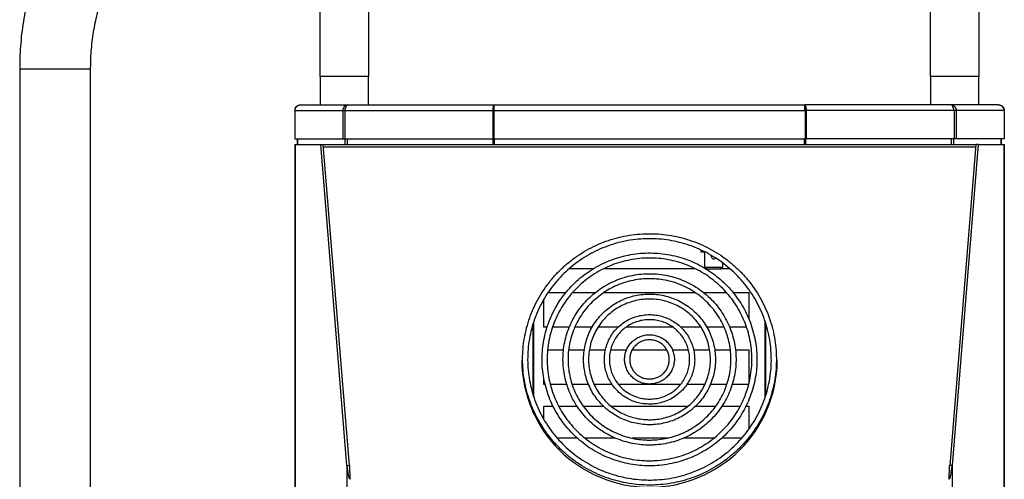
# Model space of a CAD drawing. Header units: millimetres. Extents: x 12 to 1823, y -1370 to 535.
# Tile 4 of 18: x 51 to 398, y -270 to -108. Entities that reach past the tile are written whole.
import ezdxf

# ---------------------------------------------------------------- set-up
doc = ezdxf.new("R2010")
doc.units = ezdxf.units.MM

msp = doc.modelspace()

# ---------------------------------------------------------------- linework, layer by layer
at = {"color": 7, "linetype": 'Continuous', "lineweight": 25}
for p, q in [((156.73, -127.96), (156.73, -97.48)), ((173.73, -97.48), (173.73, -127.96)), ((371.73, -127.96), (371.73, -97.48)), ((388.73, -97.48), (388.73, -127.96)), ((50.84, -125.26), (50.84, -323.84)), ((75.84, -323.84), (75.84, -125.26)), ((156.73, -127.96), (156.73, -137.96)), ((173.73, -127.96), (156.73, -127.96)), ((173.73, -137.96), (173.73, -127.96)), ((371.73, -127.96), (371.73, -137.96)), ((388.73, -127.96), (371.73, -127.96)), ((388.73, -137.96), (388.73, -127.96)), ((149.73, -137.96), (166.48, -137.96)), ((166.48, -137.96), (218.05, -137.96)), ((218.05, -137.96), (327.41, -137.96)), ((378.98, -137.96), (327.41, -137.96)), ((395.73, -137.96), (378.98, -137.96)), ((147.73, -139.96), (147.73, -149.96)), ((147.79, -139.96), (164.72, -139.96)), ((147.79, -139.96), (147.79, -149.96)), ((164.72, -139.96), (165.43, -139.96)), ((164.72, -139.96), (164.72, -149.96)), ((165.43, -139.96), (165.43, -149.96)), ((165.43, -139.96), (217.53, -139.96)), ((217.53, -139.96), (217.84, -139.96)), ((217.53, -139.96), (217.53, -149.96)), ((217.81, -139.46), (217.98, -139.46)), ((217.84, -139.96), (217.84, -149.96)), ((217.94, -139.96), (327.52, -139.96)), ((217.94, -139.96), (217.94, -149.96)), ((327.65, -139.46), (327.48, -139.46)), ((327.52, -139.96), (327.52, -149.96)), ((327.62, -139.96), (327.62, -149.96)), ((327.93, -139.96), (327.62, -139.96)), ((380.03, -139.96), (327.93, -139.96)), ((327.93, -139.96), (327.93, -149.96)), ((380.03, -139.96), (380.03, -149.96)), ((380.74, -139.96), (380.03, -139.96)), ((380.74, -139.96), (380.74, -149.96)), ((397.67, -139.96), (380.74, -139.96)), ((397.67, -139.96), (397.67, -149.96)), ((397.73, -139.96), (397.73, -149.96)), ((147.73, -149.96), (147.79, -149.96)), ((147.73, -151.86), (147.73, -505.86)), ((147.73, -151.86), (147.92, -151.86)), ((147.79, -149.96), (164.72, -149.96)), ((147.92, -151.86), (147.92, -505.86)), ((147.92, -151.86), (156.94, -151.86)), ((148.73, -151.86), (148.73, -149.96)), ((166.12, -264.95), (156.94, -151.86)), ((156.94, -151.86), (157.81, -151.86)), ((157.81, -151.86), (387.65, -151.86)), ((166.98, -264.95), (157.81, -151.86)), ((164.72, -149.96), (165.43, -149.96)), ((165.43, -149.96), (217.53, -149.96)), ((217.53, -149.96), (217.84, -149.96)), ((217.94, -149.96), (327.52, -149.96)), ((327.93, -149.96), (327.62, -149.96)), ((380.03, -149.96), (327.93, -149.96)), ((387.65, -151.86), (378.48, -264.95)), ((388.52, -151.86), (379.34, -264.95)), ((380.74, -149.96), (380.03, -149.96)), ((397.67, -149.96), (380.74, -149.96)), ((388.52, -151.86), (387.65, -151.86)), ((388.52, -151.86), (397.54, -151.86)), ((396.73, -151.86), (396.73, -149.96)), ((397.54, -151.86), (397.54, -505.86)), ((397.54, -151.86), (397.73, -151.86)), ((397.73, -149.96), (397.67, -149.96)), ((397.73, -151.86), (397.73, -505.86)), ((290.93, -189.86), (290.93, -189.14)), ((292.25, -189.86), (290.93, -189.86)), ((292.25, -195.06), (292.25, -189.79)), ((294.48, -191.26), (294.51, -191.02)), ((298.6, -195.06), (298.6, -193.73)), ((252.85, -195.71), (244.4, -195.71)), ((288.96, -195.71), (256.51, -195.71)), ((292.25, -195.06), (298.6, -195.06)), ((292.25, -195.06), (293.05, -195.86)), ((292.9, -195.71), (292.58, -195.71)), ((297.8, -195.86), (293.05, -195.86)), ((297.8, -195.86), (298.6, -195.06)), ((301.05, -195.71), (297.96, -195.71)), ((237.03, -204.05), (243.33, -204.05)), ((245.62, -204.05), (253.66, -204.05)), ((256.71, -204.05), (288.78, -204.05)), ((291.76, -204.05), (299.83, -204.05)), ((302.17, -204.05), (307.73, -204.05)), ((307.73, -204.05), (307.73, -213.37)), ((235.52, -216.29), (235.52, -206.45)), ((236.68, -216.29), (235.52, -216.29)), ((244.47, -216.29), (238.55, -216.29)), ((252.53, -216.29), (246.44, -216.29)), ((261.67, -216.29), (254.57, -216.29)), ((281, -216.29), (264.46, -216.29)), ((290.86, -216.29), (283.78, -216.29)), ((299.02, -216.29), (292.93, -216.29)), ((306.9, -216.29), (300.95, -216.29)), ((236.85, -224.26), (242.47, -224.26)), ((244.26, -224.26), (249.77, -224.26)), ((251.56, -224.26), (257.21, -224.26)), ((259.04, -224.26), (264.66, -224.26)), ((266.65, -224.26), (278.81, -224.26)), ((280.79, -224.26), (286.42, -224.26)), ((288.27, -224.26), (293.92, -224.26)), ((295.7, -224.26), (301.2, -224.26)), ((303.02, -224.26), (307.73, -224.26)), ((307.73, -224.26), (307.73, -235.31)), ((235.52, -236.5), (235.52, -234.41)), ((307.73, -235.31), (307.73, -236.07)), ((236, -236.5), (235.52, -236.5)), ((243.64, -236.5), (237.84, -236.5)), ((251.33, -236.5), (245.51, -236.5)), ((259.62, -236.5), (253.26, -236.5)), ((283.59, -236.5), (261.87, -236.5)), ((292.2, -236.5), (285.82, -236.5)), ((299.95, -236.5), (294.12, -236.5)), ((307.73, -236.5), (301.85, -236.5)), ((235.52, -244.08), (238.74, -244.08)), ((235.52, -248.72), (235.52, -244.08)), ((240.76, -244.08), (247.24, -244.08)), ((249.4, -244.08), (256.55, -244.08)), ((259.21, -244.08), (286.21, -244.08)), ((288.94, -244.08), (296.07, -244.08)), ((298.23, -244.08), (304.72, -244.08)), ((306.68, -244.08), (307.73, -244.08)), ((307.73, -244.08), (307.73, -252.14)), ((235.52, -253.04), (235.52, -252.06)), ((237.73, -255.31), (237.18, -255.31)), ((237.91, -255.31), (237.73, -255.31)), ((247.27, -255.31), (240.24, -255.31)), ((260.69, -255.31), (250.03, -255.31)), ((278.93, -255.31), (266.57, -255.31)), ((295.42, -255.31), (284.73, -255.31)), ((305.23, -255.31), (298.16, -255.31)), ((307.73, -255.11), (307.73, -255.31)), ((166.12, -264.95), (166.98, -264.95)), ((166.12, -264.95), (166.12, -469.16)), ((379.34, -264.95), (378.48, -264.95)), ((379.34, -264.95), (379.34, -469.16))]:
    msp.add_line(p, q, dxfattribs=at)
at = {"color": 9, "linetype": 'Continuous', "lineweight": 25}
for p, q in [((50.84, -125.26), (75.84, -125.26)), ((148.8, -151.86), (148.8, -149.96)), ((165.47, -151.86), (165.47, -149.96)), ((166.37, -151.86), (166.37, -149.96)), ((217.67, -151.86), (217.67, -149.96)), ((218.1, -151.86), (218.1, -149.96)), ((327.36, -151.86), (327.36, -149.96)), ((327.79, -151.86), (327.79, -149.96)), ((379.09, -151.86), (379.09, -149.96)), ((379.99, -151.86), (379.99, -149.96)), ((396.66, -151.86), (396.66, -149.96)), ((157.88, -152.72), (387.58, -152.72)), ((231.78, -209.94), (231.78, -209.66)), ((231.98, -209.5), (231.98, -209.23)), ((313.48, -209.45), (313.48, -209.23)), ((313.68, -209.86), (313.68, -209.66)), ((231.78, -240.23), (231.78, -214.98)), ((231.98, -240.91), (231.98, -214.37)), ((313.48, -240.89), (313.48, -214.35)), ((313.68, -240.3), (313.68, -214.92)), ((231.78, -246.45), (231.78, -245.25)), ((231.98, -246.88), (231.98, -245.7)), ((313.48, -246.88), (313.48, -245.75)), ((313.68, -246.45), (313.68, -245.27))]:
    msp.add_line(p, q, dxfattribs=at)
at = {"color": 7, "linetype": 'Continuous', "lineweight": 25}
for centre, radius, start, end in [((295.43, -191.26), 0.95, 180, 312.7076), ((272.73, -227.64), 45, 180.4357, 359.5643)]:
    msp.add_arc(centre, radius, start, end, dxfattribs=at)
for centre, ratio, start_param, end_param in [((167.33, -259.97), 0.140541, 2.094395, 3.001966), ((167.33, -259.97), 0.040155, 2.094395, 3.001966), ((378.13, -259.97), 0.040155, 3.281219, 4.18879), ((378.13, -259.97), 0.140541, 3.281219, 4.18879)]:
    msp.add_ellipse(centre, major_axis=(0, 9.96), ratio=ratio, start_param=start_param, end_param=end_param, dxfattribs=at)
for points, knots in [([(89.02, -62.76), (88.33, -62.78), (86.68, -62.82), (84.11, -63.19), (81.34, -63.88), (78.64, -64.86), (76.01, -66.14), (73.46, -67.71), (70.99, -69.57), (68.6, -71.73), (66.32, -74.18), (64.15, -76.92), (62.11, -79.94), (60.22, -83.2), (58.49, -86.69), (56.93, -90.36), (55.55, -94.21), (54.34, -98.19), (53.31, -102.29), (52.46, -106.49), (51.78, -110.77), (51.28, -115.11), (50.97, -119.49), (50.85, -122.88), (50.84, -124.81), (50.84, -125.26)], [0, 0, 0, 0, 0.029404, 0.069394, 0.109412, 0.149764, 0.190743, 0.23262, 0.275618, 0.319879, 0.365424, 0.412128, 0.459737, 0.507924, 0.556376, 0.604799, 0.653058, 0.701096, 0.748904, 0.796497, 0.843907, 0.891171, 0.938329, 0.985425, 1, 1, 1, 1]), ([(75.84, -125.26), (75.85, -124.66), (75.86, -122.88), (75.99, -119.93), (76.28, -116.47), (76.71, -113.09), (77.27, -109.83), (77.96, -106.7), (78.76, -103.75), (79.66, -101), (80.63, -98.48), (81.66, -96.2), (82.73, -94.2), (83.8, -92.47), (84.85, -91.03), (85.85, -89.89), (86.75, -89.02), (87.53, -88.41), (88.16, -88.03), (88.62, -87.84), (88.9, -87.77), (88.98, -87.77), (89.02, -87.76)], [0, 0, 0, 0, 0.027185, 0.079707, 0.132165, 0.184477, 0.236573, 0.288382, 0.339832, 0.390853, 0.441376, 0.491345, 0.540722, 0.589505, 0.637747, 0.685594, 0.733334, 0.78131, 0.830218, 0.881293, 0.936839, 1, 1, 1, 1]), ([(149.73, -137.96), (149.47, -137.96), (149.21, -138.02), (148.72, -138.22), (148.5, -138.36), (148.13, -138.73), (147.98, -138.96), (147.78, -139.44), (147.73, -139.7), (147.73, -139.96)], [0, 0, 0, 0, 0.25, 0.25, 0.5, 0.5, 0.75, 0.75, 1, 1, 1, 1]), ([(147.79, -139.96), (147.8, -139.7), (147.85, -139.44), (148.05, -138.96), (148.19, -138.73), (148.55, -138.36), (148.76, -138.22), (149.23, -138.02), (149.48, -137.96), (149.73, -137.96)], [0, 0, 0, 0, 0.25, 0.25, 0.5, 0.5, 0.75, 0.75, 1, 1, 1, 1]), ([(166.48, -137.96), (166.25, -137.96), (166.01, -138.02), (165.57, -138.22), (165.37, -138.36), (165.04, -138.73), (164.91, -138.96), (164.75, -139.44), (164.71, -139.7), (164.72, -139.96)], [0, 0, 0, 0, 0.25, 0.25, 0.5, 0.5, 0.75, 0.75, 1, 1, 1, 1]), ([(165.43, -139.96), (165.47, -139.7), (165.52, -139.44), (165.66, -138.96), (165.74, -138.73), (165.92, -138.36), (166.03, -138.22), (166.25, -138.02), (166.37, -137.96), (166.48, -137.96)], [0, 0, 0, 0, 0.25, 0.25, 0.5, 0.5, 0.75, 0.75, 1, 1, 1, 1]), ([(218.05, -137.96), (217.97, -137.96), (217.9, -138.02), (217.77, -138.22), (217.71, -138.36), (217.61, -138.73), (217.57, -138.96), (217.53, -139.44), (217.52, -139.7), (217.53, -139.96)], [0, 0, 0, 0, 0.25, 0.25, 0.5, 0.5, 0.75, 0.75, 1, 1, 1, 1]), ([(217.94, -139.96), (217.95, -139.7), (217.96, -139.44), (217.97, -138.96), (217.98, -138.73), (218, -138.36), (218.01, -138.22), (218.03, -138.02), (218.04, -137.96), (218.05, -137.96)], [0, 0, 0, 0, 0.25, 0.25, 0.5, 0.5, 0.75, 0.75, 1, 1, 1, 1]), ([(327.52, -139.96), (327.51, -139.7), (327.5, -139.44), (327.48, -138.96), (327.48, -138.73), (327.46, -138.36), (327.45, -138.22), (327.43, -138.02), (327.42, -137.96), (327.41, -137.96)], [0, 0, 0, 0, 0.25, 0.25, 0.5, 0.5, 0.75, 0.75, 1, 1, 1, 1]), ([(327.41, -137.96), (327.49, -137.96), (327.56, -138.02), (327.69, -138.22), (327.75, -138.36), (327.85, -138.73), (327.88, -138.96), (327.93, -139.44), (327.94, -139.7), (327.93, -139.96)], [0, 0, 0, 0, 0.25, 0.25, 0.5, 0.5, 0.75, 0.75, 1, 1, 1, 1]), ([(380.03, -139.96), (379.99, -139.7), (379.94, -139.44), (379.8, -138.96), (379.72, -138.73), (379.54, -138.36), (379.43, -138.22), (379.21, -138.02), (379.09, -137.96), (378.98, -137.96)], [0, 0, 0, 0, 0.25, 0.25, 0.5, 0.5, 0.75, 0.75, 1, 1, 1, 1]), ([(378.98, -137.96), (379.21, -137.96), (379.45, -138.02), (379.89, -138.22), (380.09, -138.36), (380.42, -138.73), (380.54, -138.96), (380.71, -139.44), (380.75, -139.7), (380.74, -139.96)], [0, 0, 0, 0, 0.25, 0.25, 0.5, 0.5, 0.75, 0.75, 1, 1, 1, 1]), ([(397.67, -139.96), (397.66, -139.7), (397.61, -139.44), (397.41, -138.96), (397.27, -138.73), (396.91, -138.36), (396.7, -138.22), (396.23, -138.02), (395.98, -137.96), (395.73, -137.96)], [0, 0, 0, 0, 0.25, 0.25, 0.5, 0.5, 0.75, 0.75, 1, 1, 1, 1]), ([(395.73, -137.96), (395.99, -137.96), (396.25, -138.02), (396.74, -138.22), (396.96, -138.36), (397.33, -138.73), (397.48, -138.96), (397.68, -139.44), (397.73, -139.7), (397.73, -139.96)], [0, 0, 0, 0, 0.25, 0.25, 0.5, 0.5, 0.75, 0.75, 1, 1, 1, 1]), ([(272.73, -271.87), (273.39, -271.87), (275.31, -271.84), (278.47, -271.56), (282.18, -270.93), (285.82, -269.99), (289.37, -268.75), (292.8, -267.22), (296.09, -265.41), (299.22, -263.33), (302.15, -261), (304.88, -258.44), (307.38, -255.65), (309.64, -252.67), (311.64, -249.51), (313.36, -246.2), (314.79, -242.75), (315.93, -239.2), (316.76, -235.56), (317.28, -231.87), (317.48, -228.15), (317.37, -224.43), (316.95, -220.73), (316.21, -217.07), (315.16, -213.49), (313.82, -210.01), (312.18, -206.66), (310.26, -203.45), (308.08, -200.41), (305.65, -197.57), (302.99, -194.94), (300.12, -192.53), (297.05, -190.38), (293.8, -188.49), (290.41, -186.87), (286.9, -185.55), (283.28, -184.52), (279.59, -183.79), (275.85, -183.37), (272.09, -183.27), (268.33, -183.48), (264.61, -184), (260.94, -184.83), (257.36, -185.96), (253.88, -187.39), (250.54, -189.1), (247.35, -191.08), (244.34, -193.32), (241.54, -195.81), (238.95, -198.51), (236.61, -201.43), (234.51, -204.52), (232.69, -207.78), (231.15, -211.18), (229.91, -214.7), (228.97, -218.31), (228.33, -221.98), (228.01, -225.69), (228.01, -229.42), (228.32, -233.13), (228.95, -236.81), (229.89, -240.42), (231.12, -243.94), (232.66, -247.34), (234.47, -250.6), (236.56, -253.7), (238.9, -256.62), (241.48, -259.33), (244.28, -261.82), (247.28, -264.07), (250.47, -266.05), (253.81, -267.77), (257.28, -269.2), (260.86, -270.34), (264.53, -271.18), (268.19, -271.69), (270.93, -271.86), (272.42, -271.87), (272.73, -271.87)], [0, 0, 0, 0, 0.007106, 0.020488, 0.033873, 0.047258, 0.060642, 0.074027, 0.087411, 0.100795, 0.114179, 0.127563, 0.140946, 0.154329, 0.167712, 0.181094, 0.194476, 0.207858, 0.221239, 0.23462, 0.248001, 0.261382, 0.274763, 0.288144, 0.301526, 0.314907, 0.328288, 0.34167, 0.355051, 0.368433, 0.381816, 0.395199, 0.408582, 0.421965, 0.435349, 0.448733, 0.462117, 0.475501, 0.488886, 0.502271, 0.515655, 0.52904, 0.542425, 0.55581, 0.569194, 0.582579, 0.595963, 0.609347, 0.622731, 0.636114, 0.649497, 0.66288, 0.676262, 0.689644, 0.703026, 0.716408, 0.729789, 0.74317, 0.756551, 0.769932, 0.783313, 0.796694, 0.810075, 0.823457, 0.836838, 0.85022, 0.863602, 0.876984, 0.890367, 0.90375, 0.917133, 0.930516, 0.9439, 0.957284, 0.970669, 0.984053, 0.996736, 1, 1, 1, 1]), ([(272.73, -270.1), (272.09, -270.09), (270.22, -270.06), (267.14, -269.78), (263.51, -269.16), (259.95, -268.22), (256.48, -266.99), (253.13, -265.46), (249.92, -263.66), (246.88, -261.59), (244.04, -259.28), (241.4, -256.72), (238.99, -253.96), (236.84, -251), (234.94, -247.87), (233.33, -244.59), (232, -241.18), (230.97, -237.68), (230.26, -234.1), (229.85, -230.47), (229.76, -226.82), (229.98, -223.18), (230.52, -219.56), (231.37, -216.01), (232.53, -212.55), (233.98, -209.19), (235.72, -205.97), (237.72, -202.91), (239.99, -200.03), (242.5, -197.35), (245.23, -194.9), (248.16, -192.69), (251.27, -190.73), (254.54, -189.04), (257.94, -187.64), (261.46, -186.53), (265.05, -185.73), (268.7, -185.23), (272.39, -185.05), (276.07, -185.17), (279.73, -185.61), (283.34, -186.36), (286.87, -187.41), (290.29, -188.76), (293.59, -190.39), (296.73, -192.3), (299.7, -194.47), (302.47, -196.88), (305.02, -199.51), (307.33, -202.36), (309.39, -205.38), (311.18, -208.58), (312.68, -211.91), (313.89, -215.35), (314.8, -218.89), (315.4, -222.49), (315.68, -226.13), (315.65, -229.78), (315.3, -233.42), (314.64, -237.01), (313.67, -240.53), (312.4, -243.96), (310.84, -247.26), (309, -250.43), (306.89, -253.42), (304.53, -256.22), (301.93, -258.82), (299.12, -261.18), (296.12, -263.29), (292.94, -265.15), (289.62, -266.72), (286.17, -268.01), (282.62, -269.01), (279, -269.69), (275.69, -270.04), (273.6, -270.08), (272.73, -270.1)], [0, 0, 0, 0, 0.007108, 0.020758, 0.034412, 0.048067, 0.061721, 0.075375, 0.089029, 0.102684, 0.116339, 0.129995, 0.14365, 0.157307, 0.170963, 0.18462, 0.198277, 0.211934, 0.225592, 0.23925, 0.252908, 0.266567, 0.280225, 0.293883, 0.307541, 0.321199, 0.334857, 0.348514, 0.362171, 0.375828, 0.389485, 0.403141, 0.416796, 0.430452, 0.444107, 0.457761, 0.471416, 0.48507, 0.498724, 0.512378, 0.526032, 0.539686, 0.55334, 0.566995, 0.580649, 0.594304, 0.607958, 0.621614, 0.635269, 0.648925, 0.662581, 0.676238, 0.689895, 0.703552, 0.71721, 0.730868, 0.744526, 0.758184, 0.771842, 0.7855, 0.799159, 0.812817, 0.826475, 0.840132, 0.853789, 0.867446, 0.881103, 0.894759, 0.908415, 0.922071, 0.935726, 0.949381, 0.963035, 0.97669, 0.990344, 1, 1, 1, 1]), ([(272.73, -265.08), (273.34, -265.07), (275.11, -265.05), (278.02, -264.77), (281.42, -264.14), (284.75, -263.2), (287.98, -261.96), (291.08, -260.44), (294.03, -258.64), (296.81, -256.59), (299.38, -254.29), (301.73, -251.77), (303.83, -249.05), (305.68, -246.15), (307.25, -243.09), (308.53, -239.9), (309.52, -236.62), (310.2, -233.25), (310.56, -229.84), (310.61, -226.41), (310.34, -222.99), (309.76, -219.61), (308.87, -216.3), (307.68, -213.08), (306.2, -209.98), (304.43, -207.03), (302.41, -204.25), (300.13, -201.66), (297.63, -199.29), (294.92, -197.16), (292.02, -195.28), (288.96, -193.67), (285.77, -192.35), (282.47, -191.32), (279.08, -190.59), (275.65, -190.17), (272.18, -190.06), (268.73, -190.27), (265.3, -190.79), (261.94, -191.61), (258.67, -192.74), (255.52, -194.15), (252.51, -195.85), (249.67, -197.81), (247.02, -200.02), (244.58, -202.46), (242.39, -205.11), (240.44, -207.94), (238.76, -210.94), (237.37, -214.08), (236.27, -217.34), (235.48, -220.68), (235, -224.07), (234.83, -227.5), (234.98, -230.92), (235.44, -234.32), (236.22, -237.66), (237.3, -240.92), (238.68, -244.07), (240.34, -247.08), (242.27, -249.93), (244.45, -252.59), (246.87, -255.04), (249.51, -257.26), (252.34, -259.24), (255.34, -260.95), (258.48, -262.38), (261.75, -263.52), (265.11, -264.37), (268.47, -264.89), (271.02, -265.07), (272.42, -265.08), (272.73, -265.08)], [0, 0, 0, 0, 0.007736, 0.022281, 0.036829, 0.051377, 0.065926, 0.080473, 0.095021, 0.109568, 0.124115, 0.138662, 0.153208, 0.167753, 0.182298, 0.196843, 0.211387, 0.225931, 0.240475, 0.255019, 0.269562, 0.284105, 0.298649, 0.313192, 0.327736, 0.34228, 0.356825, 0.37137, 0.385915, 0.400461, 0.415007, 0.429553, 0.4441, 0.458648, 0.473196, 0.487743, 0.502292, 0.51684, 0.531388, 0.545937, 0.560485, 0.575033, 0.589581, 0.604128, 0.618675, 0.633222, 0.647768, 0.662314, 0.676859, 0.691404, 0.705948, 0.720492, 0.735036, 0.74958, 0.764123, 0.778667, 0.79321, 0.807754, 0.822297, 0.836841, 0.851386, 0.86593, 0.880475, 0.895021, 0.909567, 0.924113, 0.93866, 0.953207, 0.967755, 0.982303, 0.996088, 1, 1, 1, 1]), ([(272.73, -263.3), (272.15, -263.3), (270.44, -263.27), (267.61, -262.99), (264.29, -262.37), (261.05, -261.43), (257.9, -260.2), (254.89, -258.69), (252.03, -256.9), (249.35, -254.86), (246.88, -252.58), (244.64, -250.08), (242.64, -247.38), (240.9, -244.51), (239.45, -241.49), (238.28, -238.35), (237.42, -235.11), (236.86, -231.81), (236.62, -228.47), (236.7, -225.13), (237.09, -221.8), (237.79, -218.53), (238.8, -215.33), (240.11, -212.25), (241.7, -209.3), (243.56, -206.5), (245.68, -203.9), (248.04, -201.5), (250.61, -199.33), (253.37, -197.4), (256.31, -195.74), (259.39, -194.36), (262.59, -193.28), (265.87, -192.49), (269.22, -192.01), (272.59, -191.84), (275.97, -191.98), (279.32, -192.44), (282.61, -193.2), (285.81, -194.26), (288.9, -195.62), (291.85, -197.26), (294.63, -199.16), (297.22, -201.31), (299.59, -203.69), (301.73, -206.28), (303.62, -209.06), (305.23, -212), (306.56, -215.07), (307.6, -218.26), (308.33, -221.53), (308.74, -224.85), (308.85, -228.19), (308.63, -231.53), (308.1, -234.84), (307.26, -238.08), (306.12, -241.23), (304.69, -244.26), (302.97, -247.15), (301, -249.86), (298.77, -252.38), (296.32, -254.68), (293.66, -256.74), (290.81, -258.55), (287.81, -260.09), (284.68, -261.34), (281.44, -262.3), (278.12, -262.95), (275.21, -263.26), (273.41, -263.29), (272.73, -263.3)], [0, 0, 0, 0, 0.007738, 0.02263, 0.037526, 0.052422, 0.067318, 0.082214, 0.097111, 0.112008, 0.126905, 0.141803, 0.156702, 0.171601, 0.186501, 0.201401, 0.216301, 0.231202, 0.246103, 0.261005, 0.275906, 0.290807, 0.305709, 0.32061, 0.335511, 0.350411, 0.365311, 0.38021, 0.395109, 0.410008, 0.424905, 0.439803, 0.4547, 0.469596, 0.484493, 0.499389, 0.514285, 0.529181, 0.544077, 0.558973, 0.573869, 0.588765, 0.603662, 0.618559, 0.633457, 0.648355, 0.663254, 0.678153, 0.693053, 0.707953, 0.722854, 0.737755, 0.752656, 0.767558, 0.782459, 0.797361, 0.812262, 0.827163, 0.842063, 0.856964, 0.871863, 0.886762, 0.901661, 0.916559, 0.931457, 0.946354, 0.961251, 0.976148, 0.991044, 1, 1, 1, 1]), ([(272.73, -257.79), (273.28, -257.78), (274.87, -257.75), (277.48, -257.47), (280.52, -256.84), (283.48, -255.9), (286.33, -254.67), (289.04, -253.16), (291.58, -251.39), (293.92, -249.37), (296.05, -247.12), (297.93, -244.67), (299.55, -242.04), (300.9, -239.27), (301.95, -236.37), (302.7, -233.38), (303.14, -230.33), (303.26, -227.25), (303.07, -224.18), (302.56, -221.14), (301.74, -218.17), (300.63, -215.3), (299.22, -212.56), (297.54, -209.97), (295.6, -207.56), (293.42, -205.36), (291.04, -203.39), (288.46, -201.67), (285.71, -200.22), (282.84, -199.06), (279.85, -198.19), (276.8, -197.62), (273.7, -197.37), (270.59, -197.43), (267.51, -197.8), (264.48, -198.48), (261.53, -199.46), (258.7, -200.73), (256.01, -202.29), (253.5, -204.1), (251.19, -206.16), (249.1, -208.44), (247.26, -210.92), (245.68, -213.57), (244.38, -216.37), (243.37, -219.28), (242.67, -222.28), (242.28, -225.34), (242.21, -228.42), (242.45, -231.48), (243.01, -234.51), (243.87, -237.47), (245.03, -240.33), (246.48, -243.05), (248.21, -245.61), (250.18, -247.99), (252.39, -250.15), (254.81, -252.09), (257.42, -253.76), (260.18, -255.17), (263.08, -256.29), (266.07, -257.11), (269.09, -257.62), (271.32, -257.78), (272.51, -257.79), (272.73, -257.79)], [0, 0, 0, 0, 0.0086431, 0.0248516, 0.041065, 0.0572783, 0.0734914, 0.0897041, 0.1059163, 0.1221279, 0.1383389, 0.1545492, 0.1707589, 0.1869678, 0.2031761, 0.2193838, 0.235591, 0.2517979, 0.2680047, 0.2842112, 0.3004179, 0.3166247, 0.3328319, 0.3490395, 0.3652478, 0.3814566, 0.3976661, 0.4138763, 0.4300872, 0.4462987, 0.4625109, 0.4787235, 0.4949365, 0.5111498, 0.5273633, 0.5435767, 0.55979, 0.576003, 0.5922156, 0.6084278, 0.6246393, 0.6408502, 0.6570604, 0.6732699, 0.6894787, 0.7056869, 0.7218945, 0.7381017, 0.7543086, 0.7705153, 0.7867219, 0.8029286, 0.8191354, 0.8353427, 0.8515504, 0.8677587, 0.8839677, 0.9001773, 0.9163876, 0.9325986, 0.9488102, 0.9650224, 0.9812351, 0.9965981, 1, 1, 1, 1]), ([(272.73, -256.01), (272.21, -256), (270.69, -255.98), (268.17, -255.7), (265.22, -255.08), (262.36, -254.15), (259.6, -252.92), (257, -251.42), (254.56, -249.66), (252.33, -247.66), (250.32, -245.43), (248.55, -243.01), (247.06, -240.42), (245.84, -237.68), (244.92, -234.84), (244.31, -231.92), (244.01, -228.94), (244.02, -225.96), (244.35, -222.99), (245, -220.07), (245.95, -217.24), (247.19, -214.52), (248.71, -211.94), (250.5, -209.54), (252.54, -207.33), (254.79, -205.35), (257.25, -203.61), (259.87, -202.14), (262.63, -200.94), (265.51, -200.04), (268.47, -199.44), (271.47, -199.16), (274.48, -199.18), (277.48, -199.52), (280.43, -200.17), (283.29, -201.12), (286.03, -202.36), (288.63, -203.88), (291.05, -205.65), (293.27, -207.67), (295.26, -209.91), (297.01, -212.35), (298.49, -214.95), (299.69, -217.69), (300.59, -220.54), (301.18, -223.47), (301.46, -226.44), (301.42, -229.43), (301.07, -232.39), (300.41, -235.31), (299.44, -238.14), (298.18, -240.85), (296.64, -243.41), (294.83, -245.81), (292.78, -248), (290.51, -249.97), (288.05, -251.69), (285.41, -253.14), (282.64, -254.32), (279.76, -255.2), (276.8, -255.77), (274.44, -255.99), (273.08, -256.01), (272.73, -256.01)], [0, 0, 0, 0, 0.008646, 0.025339, 0.042038, 0.058737, 0.075436, 0.092135, 0.108835, 0.125536, 0.142238, 0.15894, 0.175643, 0.192347, 0.209052, 0.225757, 0.242463, 0.25917, 0.275877, 0.292583, 0.30929, 0.325996, 0.342701, 0.359406, 0.37611, 0.392813, 0.409516, 0.426217, 0.442918, 0.459619, 0.476318, 0.493017, 0.509716, 0.526415, 0.543114, 0.559813, 0.576512, 0.593211, 0.609911, 0.626612, 0.643314, 0.660016, 0.676719, 0.693424, 0.710128, 0.726834, 0.74354, 0.760246, 0.776953, 0.79366, 0.810366, 0.827072, 0.843778, 0.860482, 0.877186, 0.89389, 0.910592, 0.927294, 0.943994, 0.960695, 0.977394, 0.994093, 1, 1, 1, 1]), ([(272.73, -250.62), (273.21, -250.61), (274.6, -250.59), (276.88, -250.3), (279.52, -249.67), (282.07, -248.74), (284.49, -247.52), (286.75, -246.03), (288.82, -244.28), (290.67, -242.32), (292.28, -240.15), (293.62, -237.81), (294.68, -235.33), (295.44, -232.75), (295.89, -230.09), (296.02, -227.41), (295.84, -224.72), (295.35, -222.08), (294.55, -219.51), (293.45, -217.05), (292.07, -214.73), (290.42, -212.59), (288.54, -210.65), (286.44, -208.94), (284.16, -207.49), (281.72, -206.31), (279.15, -205.42), (276.51, -204.83), (273.8, -204.55), (271.09, -204.58), (268.39, -204.92), (265.76, -205.58), (263.22, -206.53), (260.81, -207.77), (258.56, -209.28), (256.5, -211.04), (254.67, -213.02), (253.08, -215.2), (251.76, -217.55), (250.72, -220.04), (249.98, -222.63), (249.55, -225.29), (249.44, -227.97), (249.64, -230.66), (250.16, -233.3), (250.98, -235.86), (252.1, -238.31), (253.5, -240.62), (255.16, -242.75), (257.06, -244.67), (259.17, -246.36), (261.47, -247.8), (263.92, -248.96), (266.49, -249.83), (269.14, -250.39), (271.24, -250.6), (272.44, -250.62), (272.73, -250.62)], [0, 0, 0, 0, 0.00994, 0.028504, 0.047076, 0.065647, 0.084218, 0.102788, 0.121358, 0.139926, 0.158493, 0.177059, 0.195623, 0.214187, 0.232749, 0.251311, 0.269873, 0.288434, 0.306996, 0.325557, 0.34412, 0.362683, 0.381247, 0.399813, 0.41838, 0.436947, 0.455516, 0.474086, 0.492657, 0.511228, 0.5298, 0.548372, 0.566943, 0.585514, 0.604084, 0.622653, 0.641221, 0.659788, 0.678354, 0.696918, 0.715482, 0.734044, 0.752606, 0.771168, 0.789729, 0.80829, 0.826852, 0.845415, 0.863978, 0.882542, 0.901108, 0.919675, 0.938243, 0.956812, 0.975382, 0.993952, 1, 1, 1, 1]), ([(272.73, -248.84), (272.28, -248.83), (270.97, -248.81), (268.8, -248.53), (266.27, -247.91), (263.83, -246.99), (261.52, -245.78), (259.38, -244.3), (257.44, -242.58), (255.72, -240.64), (254.25, -238.5), (253.05, -236.21), (252.14, -233.78), (251.54, -231.27), (251.24, -228.7), (251.27, -226.12), (251.6, -223.56), (252.25, -221.06), (253.2, -218.65), (254.44, -216.37), (255.95, -214.27), (257.7, -212.35), (259.68, -210.66), (261.85, -209.22), (264.17, -208.05), (266.63, -207.17), (269.17, -206.59), (271.77, -206.32), (274.38, -206.36), (276.96, -206.71), (279.48, -207.38), (281.91, -208.33), (284.2, -209.57), (286.32, -211.08), (288.23, -212.83), (289.93, -214.8), (291.37, -216.95), (292.53, -219.26), (293.4, -221.7), (293.97, -224.22), (294.23, -226.79), (294.17, -229.37), (293.8, -231.93), (293.11, -234.42), (292.12, -236.82), (290.85, -239.07), (289.32, -241.16), (287.54, -243.05), (285.54, -244.71), (283.35, -246.12), (281, -247.26), (278.54, -248.1), (275.99, -248.65), (274.04, -248.83), (272.95, -248.84), (272.73, -248.84)], [0, 0, 0, 0, 0.009945, 0.029247, 0.048559, 0.06787, 0.087182, 0.106495, 0.12581, 0.145125, 0.164442, 0.183761, 0.203081, 0.222402, 0.241725, 0.261048, 0.280372, 0.299696, 0.319019, 0.338341, 0.357663, 0.376983, 0.396301, 0.415618, 0.434934, 0.454248, 0.473561, 0.492874, 0.512185, 0.531497, 0.550808, 0.57012, 0.589432, 0.608745, 0.628059, 0.647375, 0.666692, 0.686011, 0.705331, 0.724653, 0.743976, 0.763299, 0.782623, 0.801946, 0.82127, 0.840592, 0.859913, 0.879233, 0.898551, 0.917868, 0.937184, 0.956498, 0.975811, 0.995123, 1, 1, 1, 1]), ([(272.73, -243.36), (273.13, -243.35), (274.28, -243.33), (276.17, -243.04), (278.33, -242.41), (280.37, -241.49), (282.27, -240.28), (283.97, -238.83), (285.45, -237.15), (286.68, -235.28), (287.64, -233.26), (288.29, -231.13), (288.64, -228.93), (288.67, -226.7), (288.38, -224.49), (287.79, -222.34), (286.89, -220.3), (285.72, -218.4), (284.28, -216.68), (282.62, -215.18), (280.76, -213.93), (278.74, -212.94), (276.61, -212.25), (274.39, -211.86), (272.14, -211.79), (269.9, -212.03), (267.72, -212.58), (265.64, -213.42), (263.7, -214.55), (261.94, -215.94), (260.39, -217.56), (259.09, -219.37), (258.06, -221.36), (257.32, -223.46), (256.89, -225.65), (256.77, -227.87), (256.96, -230.09), (257.47, -232.26), (258.29, -234.34), (259.39, -236.29), (260.75, -238.06), (262.36, -239.62), (264.16, -240.95), (266.14, -242.01), (268.25, -242.78), (270.46, -243.27), (271.97, -243.33), (272.73, -243.36)], [0, 0, 0, 0, 0.012114, 0.034554, 0.057008, 0.079461, 0.101912, 0.124362, 0.146809, 0.169254, 0.191697, 0.214137, 0.236575, 0.259012, 0.281447, 0.303883, 0.326318, 0.348755, 0.371194, 0.393635, 0.416079, 0.438525, 0.460973, 0.483424, 0.505876, 0.528329, 0.550783, 0.573236, 0.595688, 0.618138, 0.640586, 0.663032, 0.685475, 0.707916, 0.730354, 0.752791, 0.775227, 0.797662, 0.820098, 0.842535, 0.864973, 0.887413, 0.909856, 0.932301, 0.954749, 0.977199, 1, 1, 1, 1]), ([(272.73, -241.59), (272.37, -241.58), (271.31, -241.55), (269.56, -241.28), (267.53, -240.66), (265.62, -239.75), (263.87, -238.56), (262.32, -237.14), (261, -235.49), (259.94, -233.68), (259.17, -231.72), (258.7, -229.67), (258.54, -227.58), (258.7, -225.49), (259.18, -223.44), (259.95, -221.49), (261.02, -219.67), (262.34, -218.03), (263.9, -216.61), (265.65, -215.43), (267.56, -214.52), (269.59, -213.9), (271.69, -213.59), (273.81, -213.6), (275.9, -213.91), (277.93, -214.53), (279.84, -215.44), (281.59, -216.63), (283.14, -218.06), (284.46, -219.7), (285.52, -221.52), (286.29, -223.47), (286.76, -225.52), (286.92, -227.61), (286.76, -229.7), (286.28, -231.75), (285.51, -233.7), (284.44, -235.52), (283.12, -237.16), (281.56, -238.59), (279.81, -239.77), (277.9, -240.67), (275.87, -241.29), (274.13, -241.55), (273.08, -241.58), (272.73, -241.59)], [0, 0, 0, 0, 0.012122, 0.035904, 0.059702, 0.0835, 0.107301, 0.131104, 0.15491, 0.178719, 0.202533, 0.226349, 0.250169, 0.27399, 0.297812, 0.321633, 0.345453, 0.36927, 0.393083, 0.416893, 0.4407, 0.464503, 0.488304, 0.512103, 0.535901, 0.559699, 0.583498, 0.607298, 0.631101, 0.654907, 0.678717, 0.70253, 0.726347, 0.750167, 0.773988, 0.79781, 0.821631, 0.84545, 0.869267, 0.893081, 0.916891, 0.940697, 0.964501, 0.988302, 1, 1, 1, 1]), ([(272.73, -236.28), (273.04, -236.27), (273.9, -236.25), (275.29, -235.96), (276.84, -235.33), (278.24, -234.42), (279.44, -233.26), (280.4, -231.9), (281.08, -230.38), (281.47, -228.77), (281.53, -227.11), (281.28, -225.47), (280.72, -223.91), (279.87, -222.48), (278.77, -221.23), (277.45, -220.21), (275.95, -219.46), (274.35, -219.01), (272.68, -218.86), (271.01, -219.02), (269.41, -219.5), (267.92, -220.27), (266.61, -221.3), (265.52, -222.56), (264.69, -224.01), (264.15, -225.58), (263.92, -227.22), (264.01, -228.88), (264.41, -230.49), (265.11, -231.99), (266.09, -233.34), (267.3, -234.48), (268.71, -235.38), (270.27, -235.99), (271.63, -236.25), (272.46, -236.28), (272.73, -236.28)], [0, 0, 0, 0, 0.016692, 0.046949, 0.077239, 0.107526, 0.137807, 0.168081, 0.198347, 0.228604, 0.258856, 0.289103, 0.319348, 0.349595, 0.379847, 0.410106, 0.440373, 0.470648, 0.50093, 0.531217, 0.561507, 0.591796, 0.62208, 0.652358, 0.682628, 0.71289, 0.743144, 0.773393, 0.803639, 0.833885, 0.864134, 0.894389, 0.924651, 0.954922, 0.985201, 1, 1, 1, 1]), ([(272.73, -234.5), (272.49, -234.5), (271.75, -234.47), (270.53, -234.21), (269.17, -233.6), (267.97, -232.72), (266.98, -231.61), (266.25, -230.32), (265.82, -228.9), (265.69, -227.43), (265.89, -225.96), (266.39, -224.57), (267.18, -223.31), (268.23, -222.25), (269.47, -221.43), (270.86, -220.88), (272.34, -220.65), (273.83, -220.72), (275.28, -221.11), (276.61, -221.79), (277.76, -222.73), (278.69, -223.89), (279.34, -225.22), (279.7, -226.65), (279.75, -228.13), (279.47, -229.59), (278.9, -230.95), (278.04, -232.17), (276.94, -233.17), (275.65, -233.92), (274.23, -234.41), (273.23, -234.47), (272.73, -234.5)], [0, 0, 0, 0, 0.016716, 0.050528, 0.084388, 0.118252, 0.152128, 0.186019, 0.219925, 0.253847, 0.287779, 0.321712, 0.35564, 0.389557, 0.423459, 0.457345, 0.491218, 0.525082, 0.558941, 0.592802, 0.626669, 0.660548, 0.694442, 0.728353, 0.762278, 0.796211, 0.830144, 0.86407, 0.897983, 0.931881, 0.965763, 1, 1, 1, 1])]:
    msp.add_open_spline(points, degree=3, knots=knots, dxfattribs=at)

doc.saveas('drawing.dxf')
